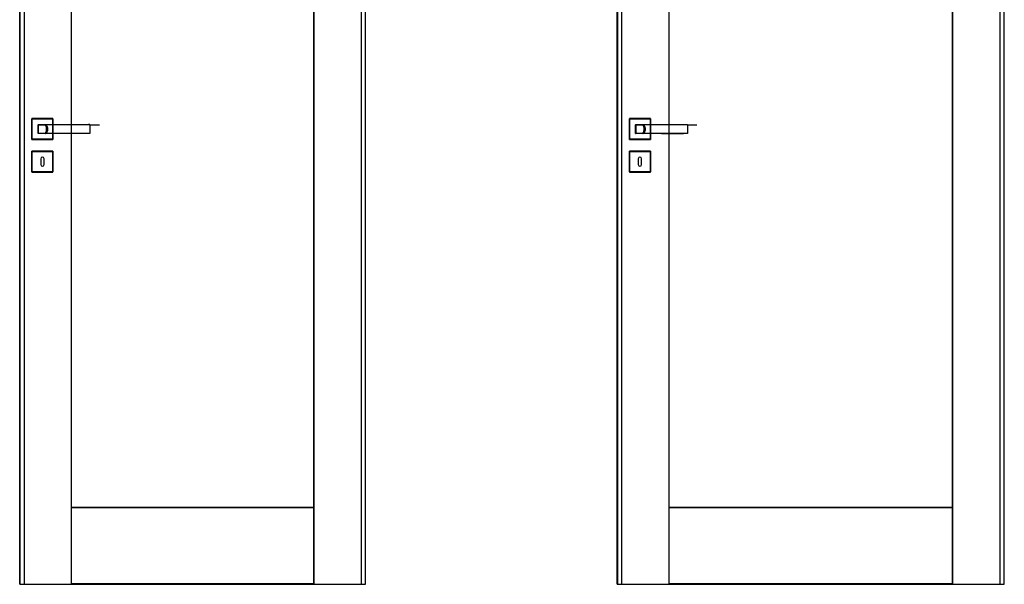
# Model space of a CAD drawing. Header units: millimetres. Extents: x 0 to 17620, y 0 to 4200.
# Tile 7 of 20: x 4102 to 6491, y 1462 to 2831. Entities that reach past the tile are written whole.
import ezdxf
from ezdxf.lldxf.tags import DXFTag

# ---------------------------------------------------------------- set-up
doc = ezdxf.new("R2010")
doc.units = ezdxf.units.MM
doc.layers.add('151', color=250, linetype='Continuous')
doc.layers.add('152', color=250, linetype='Continuous')
tags = doc.linetypes.add('DASHED', pattern=[25.72, 12.86, -12.86]).pattern_tags.tags
tags[6:7] = [DXFTag(74, 4), DXFTag(75, 0), DXFTag(340, '0'), DXFTag(46, 0.0), DXFTag(50, 0.0), DXFTag(44, 0.0), DXFTag(45, 0.0)]
tags[4:5] = [DXFTag(74, 4), DXFTag(75, 0), DXFTag(340, '0'), DXFTag(46, 0.0), DXFTag(50, 0.0), DXFTag(44, 0.0), DXFTag(45, 0.0)]

msp = doc.modelspace()

# ---------------------------------------------------------------- linework, layer by layer
at = {"layer": '151', "linetype": 'Continuous'}
for p, q in [((5552.4, 1461.7), (5552.4, 3488.7)), ((5553.3, 1461.7), (5553.3, 3488.7)), ((5677.1, 3488.7), (5677.1, 2576.7)), ((5677.9, 2576.7), (5677.9, 3488.7)), ((6365.9, 1461.7), (6365.9, 3488.7)), ((6366.8, 1461.7), (6366.8, 3488.7)), ((6490.6, 3488.7), (6490.6, 1461.7)), ((6491.4, 1461.7), (6491.4, 3488.7)), ((5581.9, 2540.7), (5581.9, 2590.7)), ((5581.9, 2540.7), (5581.9, 2590.7)), ((5582.4, 2591.2), (5632.4, 2591.2)), ((5632.9, 2590.7), (5632.9, 2576.7)), ((5632.4, 2540.2), (5582.4, 2540.2)), ((5632.4, 2540.2), (5582.4, 2540.2)), ((5632.9, 2554.7), (5632.9, 2540.7)), ((5677.1, 2554.7), (5677.1, 1461.7)), ((5677.9, 1461.7), (5677.9, 2554.7)), ((5581.9, 2461.7), (5581.9, 2511.7)), ((5582.4, 2512.2), (5632.4, 2512.2)), ((5582.4, 2512.2), (5632.4, 2512.2)), ((5632.9, 2511.7), (5632.9, 2461.7)), ((5632.9, 2511.7), (5632.9, 2461.7)), ((5603.4, 2493.7), (5603.4, 2479.7)), ((5611.4, 2479.7), (5611.4, 2493.7)), ((5632.4, 2461.2), (5582.4, 2461.2)), ((5632.4, 2461.2), (5582.4, 2461.2)), ((5677.9, 1648.7), (6365.9, 1648.7)), ((5677.9, 1647.9), (6365.9, 1647.9)), ((5552.4, 1461.7), (5553.3, 1461.7)), ((5553.3, 1461.7), (5677.1, 1461.7)), ((5677.1, 1461.7), (5677.9, 1461.7)), ((6365.9, 1462.6), (5677.9, 1462.6)), ((5677.9, 1461.7), (6365.9, 1461.7)), ((6365.9, 1461.7), (6366.8, 1461.7)), ((6366.8, 1461.7), (6490.6, 1461.7)), ((6490.6, 1461.7), (6491.4, 1461.7))]:
    msp.add_line(p, q, dxfattribs=at)
at = {"layer": '151', "linetype": 'DASHED'}
for p, q in [((5562.9, 3478.2), (5562.9, 1461.7)), ((6480.9, 3478.2), (6480.9, 1461.7)), ((6491.4, 1464.7), (6491.4, 3485.7)), ((5581.9, 2590.7), (5581.9, 2540.7)), ((5632.4, 2591.2), (5582.4, 2591.2)), ((5582.9, 2590.2), (5631.9, 2590.2)), ((5582.9, 2541.2), (5582.9, 2590.2)), ((5631.9, 2590.2), (5631.9, 2541.2)), ((5632.9, 2540.7), (5632.9, 2590.7)), ((5596.9, 2576.4), (5596.9, 2576.7)), ((5596.9, 2576.7), (5597.3, 2576.7)), ((5632.9, 2576.7), (5632.9, 2554.7)), ((5677.1, 2576.7), (5677.1, 2554.7)), ((5677.9, 2554.7), (5677.9, 2576.7)), ((5582.4, 2540.2), (5632.4, 2540.2)), ((5631.9, 2541.2), (5582.9, 2541.2)), ((5596.9, 2554.7), (5596.9, 2555)), ((5597.3, 2554.7), (5596.9, 2554.7)), ((5581.9, 2511.7), (5581.9, 2461.7)), ((5632.4, 2512.2), (5582.4, 2512.2)), ((5582.9, 2511.2), (5631.9, 2511.2)), ((5582.9, 2462.2), (5582.9, 2511.2)), ((5631.9, 2511.2), (5631.9, 2462.2)), ((5632.9, 2461.7), (5632.9, 2511.7)), ((5582.4, 2461.2), (5632.4, 2461.2)), ((5631.9, 2462.2), (5582.9, 2462.2))]:
    msp.add_line(p, q, dxfattribs=at)
at = {"layer": '151', "linetype": 'Continuous'}
for centre, radius, start, end in [((5582.4, 2590.7), 0.5, 90, 180), ((5632.4, 2590.7), 0.5, 0, 90), ((5597.4, 2576.2), 0.5, 90, 180), ((5722.4, 2576.2), 0.5, 0, 90), ((5582.4, 2540.7), 0.5, 180, 270), ((5597.4, 2555.2), 0.5, 180, 270), ((5632.4, 2540.7), 0.5, 270, 360), ((5722.4, 2555.2), 0.5, 270, 0), ((5582.4, 2511.7), 0.5, 90, 180), ((5632.4, 2511.7), 0.5, 0, 90), ((5607.4, 2493.7), 4, 0, 180), ((5582.4, 2461.7), 0.5, 180, 270), ((5607.4, 2479.7), 4, 180, 360), ((5632.4, 2461.7), 0.5, 270, 0)]:
    msp.add_arc(centre, radius, start, end, dxfattribs=at)
at = {"layer": '151', "linetype": 'DASHED'}
for centre, major_axis, ratio, start_param, end_param in [((5615.2, 2576.2), (0, -0.5), 0.064982, 1.759133, 3.141593), ((5722.4, 2576.2), (0, 0.5), 0.000082, 0, 0.887203), ((5615.2, 2555.2), (0, 0.5), 0.064982, 3.141593, 4.524052), ((5722.4, 2555.2), (0, -0.5), 0.000082, 5.395983, 6.283185)]:
    msp.add_ellipse(centre, major_axis=major_axis, ratio=ratio, start_param=start_param, end_param=end_param, dxfattribs=at)
at = {"layer": '151', "linetype": 'Continuous'}
for points, knots in [([(5596.9, 2555.2), (5596.9, 2555.6), (5596.9, 2556.4), (5596.9, 2557.3), (5596.9, 2557.9), (5596.9, 2558.1), (5596.9, 2558.5), (5596.9, 2558.6), (5596.9, 2558.8), (5596.9, 2559.3), (5596.9, 2560.3), (5596.9, 2561.7), (5596.9, 2563), (5596.9, 2563.9), (5596.9, 2564.8), (5596.9, 2565.3), (5596.9, 2566.2), (5596.9, 2566.6), (5596.9, 2567.6), (5596.9, 2568.5), (5596.9, 2569.8), (5596.9, 2571.1), (5596.9, 2572), (5596.9, 2572.7), (5596.9, 2572.9), (5596.9, 2573.3), (5596.9, 2573.5), (5596.9, 2574.2), (5596.9, 2575), (5596.9, 2575.8), (5596.9, 2576.2)], [0, 0, 0, 0, 0.0625, 0.125, 0.125, 0.15625, 0.15625, 0.171875, 0.171875, 0.1875, 0.25, 0.3125, 0.375, 0.4375, 0.4375, 0.5, 0.5, 0.5625, 0.5625, 0.625, 0.6875, 0.75, 0.8125, 0.8125, 0.84375, 0.84375, 0.875, 0.875, 0.9375, 1, 1, 1, 1]), ([(5597.4, 2576.7), (5602.6, 2576.7), (5607.8, 2576.7), (5615.6, 2576.7), (5618.2, 2576.7), (5623.4, 2576.7), (5626, 2576.7), (5631.3, 2576.7), (5633.9, 2576.7), (5639.1, 2576.7), (5641.7, 2576.7), (5646.9, 2576.7), (5649.5, 2576.7), (5653.4, 2576.7), (5654.7, 2576.7), (5657.3, 2576.7), (5658.6, 2576.7), (5661.2, 2576.7), (5662.5, 2576.7), (5665.1, 2576.7), (5666.4, 2576.7), (5670.3, 2576.7), (5675.5, 2576.7), (5680.7, 2576.7), (5685.9, 2576.7), (5688.5, 2576.7), (5696.4, 2576.7), (5701.6, 2576.7), (5712, 2576.7), (5717.2, 2576.7), (5722.4, 2576.7)], [0, 0, 0, 0, 0.125, 0.125, 0.1875, 0.1875, 0.25, 0.25, 0.3125, 0.3125, 0.375, 0.375, 0.4375, 0.4375, 0.46875, 0.46875, 0.5, 0.5, 0.53125, 0.53125, 0.5625, 0.5625, 0.625, 0.6875, 0.6875, 0.75, 0.75, 0.875, 0.875, 1, 1, 1, 1]), ([(5632.9, 2576.1), (5631.5, 2576.1), (5630.1, 2576.1), (5626, 2576.1), (5623.4, 2576.1), (5618.2, 2576), (5615.6, 2576), (5607.8, 2576), (5602.6, 2576), (5597.4, 2576)], [0, 0, 0, 0, 0.11904, 0.11904, 0.33928, 0.33928, 0.55952, 0.55952, 1, 1, 1, 1]), ([(5597.4, 2576), (5597.4, 2575.6), (5597.4, 2574.8), (5597.4, 2574), (5597.4, 2573.3), (5597.4, 2573.1), (5597.4, 2572.7), (5597.4, 2572.5), (5597.4, 2571.9), (5597.4, 2571), (5597.4, 2569.7), (5597.4, 2568.4), (5597.4, 2567.5), (5597.4, 2566.6), (5597.4, 2566.2), (5597.4, 2565.3), (5597.4, 2564.8), (5597.4, 2563.9), (5597.4, 2563.1), (5597.4, 2561.8), (5597.4, 2560.5), (5597.4, 2559.6), (5597.4, 2559.1), (5597.4, 2559), (5597.4, 2558.7), (5597.4, 2558.6), (5597.4, 2558.3), (5597.4, 2557.9), (5597.4, 2557.5), (5597.4, 2557.1), (5597.4, 2556.9), (5597.4, 2556.3), (5597.4, 2555.9), (5597.4, 2555.5)], [0, 0, 0, 0, 0.0625, 0.125, 0.125, 0.15625, 0.15625, 0.1875, 0.1875, 0.25, 0.3125, 0.375, 0.4375, 0.4375, 0.5, 0.5, 0.5625, 0.5625, 0.625, 0.6875, 0.75, 0.8125, 0.8125, 0.828125, 0.828125, 0.84375, 0.84375, 0.875, 0.90625, 0.90625, 0.9375, 0.9375, 1, 1, 1, 1]), ([(5722.9, 2576.2), (5722.9, 2575.8), (5722.9, 2575), (5722.9, 2574.2), (5722.9, 2573.5), (5722.9, 2573.3), (5722.9, 2572.9), (5722.9, 2572.7), (5722.9, 2572), (5722.9, 2571.6), (5722.9, 2570.7), (5722.9, 2569.8), (5722.9, 2568.5), (5722.9, 2567.6), (5722.9, 2566.6), (5722.9, 2566.2), (5722.9, 2565.3), (5722.9, 2564.8), (5722.9, 2563.9), (5722.9, 2563), (5722.9, 2561.6), (5722.9, 2560.8), (5722.9, 2559.9), (5722.9, 2559.4), (5722.9, 2558.9), (5722.9, 2558.8), (5722.9, 2558.6), (5722.9, 2558.2), (5722.9, 2557.9), (5722.9, 2557.3), (5722.9, 2556.4), (5722.9, 2555.6), (5722.9, 2555.2)], [0, 0, 0, 0, 0.0625, 0.125, 0.125, 0.15625, 0.15625, 0.1875, 0.1875, 0.25, 0.25, 0.3125, 0.375, 0.4375, 0.4375, 0.5, 0.5, 0.5625, 0.5625, 0.625, 0.6875, 0.75, 0.75, 0.8125, 0.8125, 0.828125, 0.828125, 0.84375, 0.875, 0.875, 0.9375, 1, 1, 1, 1]), ([(5722.4, 2554.7), (5717.2, 2554.7), (5712, 2554.7), (5701.6, 2554.7), (5696.4, 2554.7), (5688.5, 2554.7), (5685.9, 2554.7), (5680.7, 2554.7), (5675.5, 2554.7), (5670.3, 2554.7), (5666.4, 2554.7), (5665.1, 2554.7), (5662.5, 2554.7), (5661.2, 2554.7), (5658.6, 2554.7), (5657.3, 2554.7), (5654.7, 2554.7), (5653.4, 2554.7), (5649.5, 2554.7), (5646.9, 2554.7), (5641.7, 2554.7), (5639.1, 2554.7), (5633.9, 2554.7), (5631.3, 2554.7), (5626, 2554.7), (5623.4, 2554.7), (5618.2, 2554.7), (5615.6, 2554.7), (5607.8, 2554.7), (5602.6, 2554.7), (5597.4, 2554.7)], [0, 0, 0, 0, 0.125, 0.125, 0.25, 0.25, 0.3125, 0.3125, 0.375, 0.4375, 0.4375, 0.46875, 0.46875, 0.5, 0.5, 0.53125, 0.53125, 0.5625, 0.5625, 0.625, 0.625, 0.6875, 0.6875, 0.75, 0.75, 0.8125, 0.8125, 0.875, 0.875, 1, 1, 1, 1])]:
    msp.add_open_spline(points, degree=3, knots=knots, dxfattribs=at)
at = {"layer": '151', "linetype": 'DASHED'}
for points, degree in [([(5597.4, 2575.7), (5605.6, 2575.7), (5613.8, 2575.7)], 2), ([(5613.9, 2576.7), (5614.5, 2576), (5615.6, 2574.3), (5616.7, 2571.6), (5617.5, 2568.7), (5617.7, 2565.7), (5617.5, 2562.7), (5616.7, 2559.8), (5615.6, 2557.1), (5614.5, 2555.5), (5613.9, 2554.7)], 3), ([(5723.9, 2575.7), (5734.8, 2575.7), (5745.7, 2575.7)], 2)]:
    msp.add_open_spline(points, degree=degree, dxfattribs=at)
for points, knots in [([(5613.7, 2576.7), (5613.7, 2576.7), (5613.7, 2576.7), (5613.8, 2576.7), (5613.8, 2576.7), (5613.8, 2576.7), (5613.9, 2576.7), (5613.9, 2576.7), (5613.9, 2576.6), (5614, 2576.6), (5614, 2576.6), (5614, 2576.6), (5614.1, 2576.5)], [0, 0, 0, 0, 0.25, 0.25, 0.375, 0.375, 0.5, 0.625, 0.625, 0.75, 0.75, 1, 1, 1, 1]), ([(5614, 2576.7), (5614.1, 2576.6), (5614.3, 2576.5), (5614.5, 2576.4), (5614.6, 2576.3), (5614.9, 2576.1), (5615.4, 2575.7), (5615.8, 2575.4), (5616.2, 2575), (5616.4, 2574.8), (5616.8, 2574.4), (5617, 2574.2), (5617.2, 2573.9), (5617.3, 2573.8), (5617.5, 2573.6), (5617.6, 2573.5), (5617.8, 2573.2), (5618, 2572.9), (5618.2, 2572.5), (5618.4, 2572.2), (5618.6, 2571.8), (5618.9, 2571.3), (5619.1, 2570.8), (5619.3, 2570.4), (5619.3, 2570.3), (5619.4, 2570), (5619.4, 2569.9), (5619.6, 2569.5), (5619.6, 2569.2), (5619.8, 2568.7), (5619.9, 2568.2), (5620, 2567.4), (5620.1, 2566.8), (5620.1, 2566.4), (5620.1, 2566.3), (5620.1, 2566), (5620.1, 2565.9), (5620.1, 2565.6), (5620.1, 2565.4), (5620.1, 2565.2), (5620.1, 2565), (5620.1, 2565), (5620.1, 2564.6), (5620.1, 2564.4), (5620, 2563.8), (5619.9, 2563.3), (5619.8, 2562.7), (5619.6, 2562.2), (5619.6, 2562), (5619.4, 2561.4), (5619.3, 2561.2), (5619.2, 2560.9), (5619.2, 2560.8), (5619.1, 2560.7), (5619, 2560.5), (5618.9, 2560.3), (5618.8, 2559.9), (5618.6, 2559.7), (5618.4, 2559.2), (5618.2, 2559), (5618, 2558.5), (5617.8, 2558.3), (5617.5, 2557.9), (5617.3, 2557.6), (5617.1, 2557.4), (5617, 2557.3), (5617, 2557.2), (5616.9, 2557.2), (5616.8, 2557), (5616.7, 2556.9), (5616.4, 2556.6), (5616.2, 2556.4), (5615.8, 2556.1), (5615.4, 2555.7), (5614.9, 2555.4), (5614.6, 2555.2), (5614.5, 2555.1), (5614.3, 2554.9), (5614.1, 2554.9), (5614, 2554.8)], [0, 0, 0, 0, 0.015625, 0.015625, 0.03125, 0.03125, 0.0625, 0.09375, 0.09375, 0.125, 0.125, 0.15625, 0.15625, 0.171875, 0.171875, 0.1875, 0.1875, 0.21875, 0.21875, 0.25, 0.25, 0.28125, 0.3125, 0.3125, 0.328125, 0.328125, 0.34375, 0.34375, 0.375, 0.375, 0.40625, 0.4375, 0.46875, 0.46875, 0.484375, 0.484375, 0.5, 0.5, 0.515625, 0.523437, 0.523437, 0.53125, 0.53125, 0.5625, 0.5625, 0.59375, 0.625, 0.625, 0.65625, 0.65625, 0.6875, 0.6875, 0.695312, 0.695312, 0.703125, 0.71875, 0.71875, 0.75, 0.75, 0.78125, 0.78125, 0.8125, 0.8125, 0.84375, 0.84375, 0.851562, 0.851562, 0.859375, 0.859375, 0.875, 0.875, 0.90625, 0.90625, 0.9375, 0.96875, 0.96875, 0.984375, 0.984375, 1, 1, 1, 1]), ([(5614, 2576.7), (5614, 2576.7), (5614, 2576.7), (5614, 2576.7), (5614, 2576.7), (5614, 2576.7), (5614, 2576.7), (5614, 2576.7), (5614, 2576.7), (5614.1, 2576.6), (5614.1, 2576.6), (5614.1, 2576.6), (5614.1, 2576.6), (5614.1, 2576.6), (5614.1, 2576.6), (5614.1, 2576.6), (5614.2, 2576.6), (5614.2, 2576.6), (5614.2, 2576.6), (5614.3, 2576.6), (5614.3, 2576.6), (5614.4, 2576.6), (5614.4, 2576.6), (5614.4, 2576.5), (5614.5, 2576.5), (5614.5, 2576.5), (5614.6, 2576.5), (5614.6, 2576.5), (5614.7, 2576.5), (5614.8, 2576.4), (5614.9, 2576.4), (5615, 2576.4), (5615.1, 2576.4), (5615.3, 2576.3)], [0, 0, 0, 0, 0.015625, 0.015625, 0.03125, 0.03125, 0.046875, 0.046875, 0.0625, 0.0625, 0.078125, 0.078125, 0.09375, 0.09375, 0.125, 0.125, 0.1875, 0.1875, 0.25, 0.25, 0.3125, 0.3125, 0.375, 0.375, 0.4375, 0.4375, 0.5, 0.5, 0.625, 0.625, 0.75, 0.75, 1, 1, 1, 1]), ([(5614.1, 2554.9), (5614.6, 2555.6), (5615.6, 2557.2), (5616.8, 2559.8), (5617.5, 2562.7), (5617.8, 2565.7), (5617.5, 2568.7), (5616.8, 2571.6), (5615.6, 2574.3), (5614.6, 2575.8), (5614.1, 2576.5)], [0, 0, 0, 0, 0.11683, 0.244553, 0.372277, 0.5, 0.627723, 0.755447, 0.88317, 1, 1, 1, 1]), ([(5615.3, 2576.3), (5617.5, 2576.3), (5619.7, 2576.3), (5624.2, 2576.4), (5626.4, 2576.4), (5630.9, 2576.4), (5633.1, 2576.4), (5637.5, 2576.5), (5639.8, 2576.5), (5644.2, 2576.5), (5646.5, 2576.5), (5649.2, 2576.5), (5649.8, 2576.5), (5650.9, 2576.5), (5651.5, 2576.5), (5653.1, 2576.5), (5654.3, 2576.5), (5655.6, 2576.5), (5655.9, 2576.5), (5656.5, 2576.5), (5657.3, 2576.5), (5658.4, 2576.5), (5659.3, 2576.5), (5659.8, 2576.5), (5660.1, 2576.5), (5660.9, 2576.5), (5661.5, 2576.5), (5662.6, 2576.5), (5663.2, 2576.5), (5664, 2576.5), (5664.3, 2576.5), (5664.9, 2576.5), (5665.7, 2576.5), (5666.5, 2576.5), (5667.7, 2576.5), (5668.2, 2576.5), (5673.2, 2576.5), (5677.7, 2576.5), (5684.4, 2576.5), (5686.6, 2576.5), (5691.1, 2576.5), (5702.3, 2576.5), (5713.5, 2576.5), (5722.4, 2576.5)], [0, 0, 0, 0, 0.0625, 0.0625, 0.125, 0.125, 0.1875, 0.1875, 0.25, 0.25, 0.3125, 0.3125, 0.328125, 0.328125, 0.34375, 0.34375, 0.375, 0.375, 0.382812, 0.382812, 0.390625, 0.40625, 0.414062, 0.414062, 0.421875, 0.421875, 0.4375, 0.4375, 0.453125, 0.453125, 0.460937, 0.460937, 0.46875, 0.484375, 0.484375, 0.5, 0.5, 0.625, 0.625, 0.6875, 0.6875, 0.75, 1, 1, 1, 1]), ([(5615.3, 2555.1), (5615.5, 2555.3), (5615.9, 2555.6), (5616.3, 2555.9), (5616.6, 2556.3), (5616.8, 2556.5), (5617.1, 2556.8), (5617.2, 2556.8), (5617.4, 2557), (5617.4, 2557.1), (5617.7, 2557.4), (5618, 2557.8), (5618.3, 2558.2), (5618.7, 2558.9), (5619, 2559.3), (5619.3, 2560), (5619.4, 2560.2), (5619.6, 2560.6), (5619.6, 2560.7), (5619.7, 2561), (5619.8, 2561.1), (5620, 2561.7), (5620.1, 2562.2), (5620.3, 2562.9), (5620.4, 2563.4), (5620.5, 2563.9), (5620.5, 2564.3), (5620.6, 2564.4), (5620.6, 2564.7), (5620.6, 2564.8), (5620.6, 2565.2), (5620.6, 2565.5), (5620.6, 2565.8), (5620.6, 2565.9), (5620.6, 2566), (5620.6, 2566.1), (5620.6, 2566.2), (5620.6, 2566.4), (5620.6, 2566.8), (5620.5, 2567.3), (5620.4, 2568), (5620.3, 2568.5), (5620.1, 2569.3), (5620, 2569.8), (5619.8, 2570.3), (5619.8, 2570.4), (5619.7, 2570.5), (5619.7, 2570.7), (5619.6, 2570.9), (5619.4, 2571.2), (5619.3, 2571.4), (5619, 2572.1), (5618.7, 2572.6), (5618.3, 2573.2), (5618.2, 2573.4), (5617.9, 2573.7), (5617.8, 2573.9), (5617.7, 2574), (5617.6, 2574.1), (5617.6, 2574.2), (5617.2, 2574.6), (5616.8, 2575), (5616.3, 2575.5), (5615.9, 2575.8), (5615.5, 2576.2), (5615.3, 2576.3)], [0, 0, 0, 0, 0.03125, 0.0625, 0.0625, 0.09375, 0.09375, 0.109375, 0.109375, 0.125, 0.125, 0.15625, 0.1875, 0.1875, 0.25, 0.25, 0.28125, 0.28125, 0.296875, 0.296875, 0.3125, 0.3125, 0.375, 0.375, 0.40625, 0.4375, 0.4375, 0.453125, 0.453125, 0.46875, 0.46875, 0.5, 0.5, 0.507812, 0.507812, 0.515625, 0.515625, 0.53125, 0.53125, 0.5625, 0.59375, 0.625, 0.625, 0.6875, 0.6875, 0.695312, 0.695312, 0.703125, 0.71875, 0.71875, 0.75, 0.75, 0.8125, 0.8125, 0.84375, 0.84375, 0.859375, 0.867187, 0.867187, 0.875, 0.875, 0.9375, 0.9375, 0.96875, 1, 1, 1, 1]), ([(5614.1, 2554.9), (5614, 2554.9), (5614, 2554.9), (5614, 2554.8), (5613.9, 2554.8), (5613.9, 2554.8), (5613.9, 2554.8), (5613.8, 2554.8), (5613.8, 2554.7), (5613.8, 2554.7), (5613.7, 2554.7), (5613.7, 2554.7), (5613.7, 2554.7)], [0, 0, 0, 0, 0.25, 0.25, 0.375, 0.375, 0.5, 0.625, 0.625, 0.75, 0.75, 1, 1, 1, 1]), ([(5614, 2554.8), (5614, 2554.8), (5614, 2554.8), (5614, 2554.8), (5614, 2554.8), (5614, 2554.8), (5614, 2554.8), (5614.1, 2554.8), (5614.1, 2554.8), (5614.1, 2554.8), (5614.1, 2554.8), (5614.1, 2554.8), (5614.1, 2554.8), (5614.1, 2554.8), (5614.2, 2554.8), (5614.2, 2554.8), (5614.2, 2554.8), (5614.3, 2554.9), (5614.3, 2554.9), (5614.4, 2554.9), (5614.4, 2554.9), (5614.5, 2554.9), (5614.5, 2554.9), (5614.6, 2555), (5614.7, 2555), (5614.8, 2555), (5614.9, 2555), (5615, 2555.1), (5615.1, 2555.1), (5615.3, 2555.1)], [0, 0, 0, 0, 0.03125, 0.03125, 0.046875, 0.046875, 0.0625, 0.0625, 0.078125, 0.078125, 0.09375, 0.09375, 0.125, 0.125, 0.1875, 0.1875, 0.25, 0.25, 0.3125, 0.3125, 0.375, 0.375, 0.5, 0.5, 0.625, 0.625, 0.75, 0.75, 1, 1, 1, 1]), ([(5722.4, 2554.9), (5713.5, 2554.9), (5704.5, 2554.9), (5693.4, 2554.9), (5691.1, 2554.9), (5686.6, 2554.9), (5684.4, 2554.9), (5677.7, 2554.9), (5673.2, 2554.9), (5668.2, 2554.9), (5667.6, 2554.9), (5666.5, 2554.9), (5665.7, 2554.9), (5664.9, 2554.9), (5664.3, 2554.9), (5664, 2554.9), (5663.2, 2554.9), (5662.1, 2554.9), (5660.9, 2554.9), (5660.1, 2554.9), (5659.8, 2554.9), (5659.3, 2554.9), (5658.4, 2554.9), (5657.6, 2554.9), (5656.8, 2554.9), (5656.5, 2554.9), (5655.9, 2554.9), (5655.6, 2554.9), (5654.2, 2554.9), (5653.1, 2554.9), (5651.5, 2554.9), (5650.9, 2554.9), (5649.8, 2554.9), (5647, 2554.9), (5644.2, 2555), (5639.8, 2555), (5637.5, 2555), (5633.1, 2555), (5630.9, 2555), (5626.4, 2555.1), (5624.2, 2555.1), (5619.7, 2555.1), (5617.5, 2555.1), (5615.3, 2555.1)], [0, 0, 0, 0, 0.25, 0.25, 0.3125, 0.3125, 0.375, 0.375, 0.5, 0.5, 0.515625, 0.515625, 0.53125, 0.539063, 0.539063, 0.546875, 0.546875, 0.5625, 0.578125, 0.578125, 0.585938, 0.585938, 0.59375, 0.609375, 0.609375, 0.617188, 0.617188, 0.625, 0.625, 0.65625, 0.65625, 0.671875, 0.671875, 0.6875, 0.75, 0.75, 0.8125, 0.8125, 0.875, 0.875, 0.9375, 0.9375, 1, 1, 1, 1]), ([(5659.9, 2554.9), (5660.1, 2554.9), (5660.2, 2554.9), (5660.9, 2554.9), (5662.1, 2554.9), (5663.2, 2554.9), (5664, 2554.9), (5664.3, 2554.9), (5664.9, 2554.9), (5665.7, 2554.9), (5666.5, 2554.9), (5667.6, 2554.9), (5668.2, 2554.9), (5673.2, 2554.9), (5677.7, 2554.9), (5684.4, 2554.9), (5686.6, 2554.9), (5691.1, 2554.9), (5699.1, 2554.9), (5707, 2554.9), (5712.7, 2554.9)], [0, 0, 0, 0, 0.009455, 0.009455, 0.041182, 0.072908, 0.072908, 0.088772, 0.088772, 0.104635, 0.136362, 0.136362, 0.168089, 0.168089, 0.421904, 0.421904, 0.548812, 0.548812, 0.675719, 1, 1, 1, 1])]:
    msp.add_open_spline(points, degree=3, knots=knots, dxfattribs=at)
at = {"layer": '152', "linetype": 'Continuous'}
for p, q in [((4102.4, 1461.7), (4102.4, 3488.7)), ((4103.3, 1461.7), (4103.3, 3488.7)), ((4227.1, 3488.7), (4227.1, 2576.7)), ((4227.9, 2576.7), (4227.9, 3488.7)), ((4815.9, 1461.7), (4815.9, 3488.7)), ((4816.8, 1461.7), (4816.8, 3488.7)), ((4940.6, 3488.7), (4940.6, 1461.7)), ((4941.4, 1461.7), (4941.4, 3488.7)), ((4131.9, 2540.7), (4131.9, 2590.7)), ((4131.9, 2540.7), (4131.9, 2590.7)), ((4132.4, 2591.2), (4182.4, 2591.2)), ((4182.9, 2590.7), (4182.9, 2576.7)), ((4182.4, 2540.2), (4132.4, 2540.2)), ((4182.4, 2540.2), (4132.4, 2540.2)), ((4182.9, 2554.7), (4182.9, 2540.7)), ((4227.1, 2554.7), (4227.1, 1461.7)), ((4227.9, 1461.7), (4227.9, 2554.7)), ((4131.9, 2461.7), (4131.9, 2511.7)), ((4132.4, 2512.2), (4182.4, 2512.2)), ((4132.4, 2512.2), (4182.4, 2512.2)), ((4182.9, 2511.7), (4182.9, 2461.7)), ((4182.9, 2511.7), (4182.9, 2461.7)), ((4153.4, 2493.7), (4153.4, 2479.7)), ((4161.4, 2479.7), (4161.4, 2493.7)), ((4182.4, 2461.2), (4132.4, 2461.2)), ((4182.4, 2461.2), (4132.4, 2461.2)), ((4227.9, 1648.7), (4815.9, 1648.7)), ((4227.9, 1647.9), (4815.9, 1647.9)), ((4102.4, 1461.7), (4103.3, 1461.7)), ((4103.3, 1461.7), (4227.1, 1461.7)), ((4227.1, 1461.7), (4227.9, 1461.7)), ((4815.9, 1462.6), (4227.9, 1462.6)), ((4227.9, 1461.7), (4815.9, 1461.7)), ((4815.9, 1461.7), (4816.8, 1461.7)), ((4816.8, 1461.7), (4940.6, 1461.7)), ((4940.6, 1461.7), (4941.4, 1461.7))]:
    msp.add_line(p, q, dxfattribs=at)
at = {"layer": '152', "linetype": 'DASHED'}
for p, q in [((4112.9, 3478.2), (4112.9, 1461.7)), ((4930.9, 3478.2), (4930.9, 1461.7)), ((4941.4, 1464.7), (4941.4, 3485.7)), ((4131.9, 2590.7), (4131.9, 2540.7)), ((4182.4, 2591.2), (4132.4, 2591.2)), ((4132.9, 2590.2), (4181.9, 2590.2)), ((4132.9, 2541.2), (4132.9, 2590.2)), ((4181.9, 2590.2), (4181.9, 2541.2)), ((4182.9, 2540.7), (4182.9, 2590.7)), ((4146.9, 2576.4), (4146.9, 2576.7)), ((4146.9, 2576.7), (4147.3, 2576.7)), ((4182.9, 2576.7), (4182.9, 2554.7)), ((4227.1, 2576.7), (4227.1, 2554.7)), ((4227.9, 2554.7), (4227.9, 2576.7)), ((4132.4, 2540.2), (4182.4, 2540.2)), ((4181.9, 2541.2), (4132.9, 2541.2)), ((4146.9, 2554.7), (4146.9, 2555)), ((4147.3, 2554.7), (4146.9, 2554.7)), ((4131.9, 2511.7), (4131.9, 2461.7)), ((4182.4, 2512.2), (4132.4, 2512.2)), ((4132.9, 2462.2), (4132.9, 2511.2)), ((4132.9, 2511.2), (4181.9, 2511.2)), ((4181.9, 2511.2), (4181.9, 2462.2)), ((4182.9, 2461.7), (4182.9, 2511.7)), ((4132.4, 2461.2), (4182.4, 2461.2)), ((4181.9, 2462.2), (4132.9, 2462.2))]:
    msp.add_line(p, q, dxfattribs=at)
at = {"layer": '152', "linetype": 'Continuous'}
for centre, radius, start, end in [((4132.4, 2590.7), 0.5, 90, 180), ((4182.4, 2590.7), 0.5, 0, 90), ((4147.4, 2576.2), 0.5, 90, 180), ((4272.4, 2576.2), 0.5, 0, 90), ((4132.4, 2540.7), 0.5, 180, 270), ((4147.4, 2555.2), 0.5, 180, 270), ((4182.4, 2540.7), 0.5, 270, 360), ((4272.4, 2555.2), 0.5, 270, 0), ((4132.4, 2511.7), 0.5, 90, 180), ((4182.4, 2511.7), 0.5, 0, 90), ((4157.4, 2493.7), 4, 0, 180), ((4132.4, 2461.7), 0.5, 180, 270), ((4157.4, 2479.7), 4, 180, 360), ((4182.4, 2461.7), 0.5, 270, 0)]:
    msp.add_arc(centre, radius, start, end, dxfattribs=at)
at = {"layer": '152', "linetype": 'DASHED'}
for centre, major_axis, ratio, start_param, end_param in [((4165.2, 2576.2), (0, -0.5), 0.064982, 1.759133, 3.141593), ((4272.4, 2576.2), (0, 0.5), 0.000082, 0, 0.887203), ((4165.2, 2555.2), (0, 0.5), 0.064982, 3.141593, 4.524052), ((4272.4, 2555.2), (0, -0.5), 0.000082, 5.395983, 6.283185)]:
    msp.add_ellipse(centre, major_axis=major_axis, ratio=ratio, start_param=start_param, end_param=end_param, dxfattribs=at)
at = {"layer": '152', "linetype": 'Continuous'}
for points, knots in [([(4146.9, 2555.2), (4146.9, 2555.6), (4146.9, 2556.4), (4146.9, 2557.3), (4146.9, 2557.9), (4146.9, 2558.1), (4146.9, 2558.5), (4146.9, 2558.6), (4146.9, 2558.8), (4146.9, 2559.3), (4146.9, 2560.3), (4146.9, 2561.7), (4146.9, 2563), (4146.9, 2563.9), (4146.9, 2564.8), (4146.9, 2565.3), (4146.9, 2566.2), (4146.9, 2566.6), (4146.9, 2567.6), (4146.9, 2568.5), (4146.9, 2569.8), (4146.9, 2571.1), (4146.9, 2572), (4146.9, 2572.7), (4146.9, 2572.9), (4146.9, 2573.3), (4146.9, 2573.5), (4146.9, 2574.2), (4146.9, 2575), (4146.9, 2575.8), (4146.9, 2576.2)], [0, 0, 0, 0, 0.0625, 0.125, 0.125, 0.15625, 0.15625, 0.171875, 0.171875, 0.1875, 0.25, 0.3125, 0.375, 0.4375, 0.4375, 0.5, 0.5, 0.5625, 0.5625, 0.625, 0.6875, 0.75, 0.8125, 0.8125, 0.84375, 0.84375, 0.875, 0.875, 0.9375, 1, 1, 1, 1]), ([(4147.4, 2576.7), (4152.6, 2576.7), (4157.8, 2576.7), (4165.6, 2576.7), (4168.2, 2576.7), (4173.4, 2576.7), (4176, 2576.7), (4181.3, 2576.7), (4183.9, 2576.7), (4189.1, 2576.7), (4191.7, 2576.7), (4196.9, 2576.7), (4199.5, 2576.7), (4203.4, 2576.7), (4204.7, 2576.7), (4207.3, 2576.7), (4208.6, 2576.7), (4211.2, 2576.7), (4212.5, 2576.7), (4215.1, 2576.7), (4216.4, 2576.7), (4220.3, 2576.7), (4225.5, 2576.7), (4230.7, 2576.7), (4235.9, 2576.7), (4238.5, 2576.7), (4246.4, 2576.7), (4251.6, 2576.7), (4262, 2576.7), (4267.2, 2576.7), (4272.4, 2576.7)], [0, 0, 0, 0, 0.125, 0.125, 0.1875, 0.1875, 0.25, 0.25, 0.3125, 0.3125, 0.375, 0.375, 0.4375, 0.4375, 0.46875, 0.46875, 0.5, 0.5, 0.53125, 0.53125, 0.5625, 0.5625, 0.625, 0.6875, 0.6875, 0.75, 0.75, 0.875, 0.875, 1, 1, 1, 1]), ([(4182.9, 2576.1), (4181.5, 2576.1), (4180.1, 2576.1), (4176, 2576.1), (4173.4, 2576.1), (4168.2, 2576), (4165.6, 2576), (4157.8, 2576), (4152.6, 2576), (4147.4, 2576)], [0, 0, 0, 0, 0.11904, 0.11904, 0.33928, 0.33928, 0.55952, 0.55952, 1, 1, 1, 1]), ([(4147.4, 2576), (4147.4, 2575.6), (4147.4, 2574.8), (4147.4, 2574), (4147.4, 2573.3), (4147.4, 2573.1), (4147.4, 2572.7), (4147.4, 2572.5), (4147.4, 2571.9), (4147.4, 2571), (4147.4, 2569.7), (4147.4, 2568.4), (4147.4, 2567.5), (4147.4, 2566.6), (4147.4, 2566.2), (4147.4, 2565.3), (4147.4, 2564.8), (4147.4, 2563.9), (4147.4, 2563.1), (4147.4, 2561.8), (4147.4, 2560.5), (4147.4, 2559.6), (4147.4, 2559.1), (4147.4, 2559), (4147.4, 2558.7), (4147.4, 2558.6), (4147.4, 2558.3), (4147.4, 2557.9), (4147.4, 2557.5), (4147.4, 2557.1), (4147.4, 2556.9), (4147.4, 2556.3), (4147.4, 2555.9), (4147.4, 2555.5)], [0, 0, 0, 0, 0.0625, 0.125, 0.125, 0.15625, 0.15625, 0.1875, 0.1875, 0.25, 0.3125, 0.375, 0.4375, 0.4375, 0.5, 0.5, 0.5625, 0.5625, 0.625, 0.6875, 0.75, 0.8125, 0.8125, 0.828125, 0.828125, 0.84375, 0.84375, 0.875, 0.90625, 0.90625, 0.9375, 0.9375, 1, 1, 1, 1]), ([(4272.9, 2576.2), (4272.9, 2575.8), (4272.9, 2575), (4272.9, 2574.2), (4272.9, 2573.5), (4272.9, 2573.3), (4272.9, 2572.9), (4272.9, 2572.7), (4272.9, 2572), (4272.9, 2571.6), (4272.9, 2570.7), (4272.9, 2569.8), (4272.9, 2568.5), (4272.9, 2567.6), (4272.9, 2566.6), (4272.9, 2566.2), (4272.9, 2565.3), (4272.9, 2564.8), (4272.9, 2563.9), (4272.9, 2563), (4272.9, 2561.6), (4272.9, 2560.8), (4272.9, 2559.9), (4272.9, 2559.4), (4272.9, 2558.9), (4272.9, 2558.8), (4272.9, 2558.6), (4272.9, 2558.2), (4272.9, 2557.9), (4272.9, 2557.3), (4272.9, 2556.4), (4272.9, 2555.6), (4272.9, 2555.2)], [0, 0, 0, 0, 0.0625, 0.125, 0.125, 0.15625, 0.15625, 0.1875, 0.1875, 0.25, 0.25, 0.3125, 0.375, 0.4375, 0.4375, 0.5, 0.5, 0.5625, 0.5625, 0.625, 0.6875, 0.75, 0.75, 0.8125, 0.8125, 0.828125, 0.828125, 0.84375, 0.875, 0.875, 0.9375, 1, 1, 1, 1]), ([(4272.4, 2554.7), (4267.2, 2554.7), (4262, 2554.7), (4251.6, 2554.7), (4246.4, 2554.7), (4238.5, 2554.7), (4235.9, 2554.7), (4230.7, 2554.7), (4225.5, 2554.7), (4220.3, 2554.7), (4216.4, 2554.7), (4215.1, 2554.7), (4212.5, 2554.7), (4211.2, 2554.7), (4208.6, 2554.7), (4207.3, 2554.7), (4204.7, 2554.7), (4203.4, 2554.7), (4199.5, 2554.7), (4196.9, 2554.7), (4191.7, 2554.7), (4189.1, 2554.7), (4183.9, 2554.7), (4181.3, 2554.7), (4176, 2554.7), (4173.4, 2554.7), (4168.2, 2554.7), (4165.6, 2554.7), (4157.8, 2554.7), (4152.6, 2554.7), (4147.4, 2554.7)], [0, 0, 0, 0, 0.125, 0.125, 0.25, 0.25, 0.3125, 0.3125, 0.375, 0.4375, 0.4375, 0.46875, 0.46875, 0.5, 0.5, 0.53125, 0.53125, 0.5625, 0.5625, 0.625, 0.625, 0.6875, 0.6875, 0.75, 0.75, 0.8125, 0.8125, 0.875, 0.875, 1, 1, 1, 1])]:
    msp.add_open_spline(points, degree=3, knots=knots, dxfattribs=at)
at = {"layer": '152', "linetype": 'DASHED'}
for points, degree in [([(4147.4, 2575.7), (4155.6, 2575.7), (4163.8, 2575.7)], 2), ([(4163.9, 2576.7), (4164.5, 2576), (4165.6, 2574.3), (4166.7, 2571.6), (4167.5, 2568.7), (4167.7, 2565.7), (4167.5, 2562.7), (4166.7, 2559.8), (4165.6, 2557.1), (4164.5, 2555.5), (4163.9, 2554.7)], 3), ([(4272.4, 2576.5), (4271.4, 2576.5), (4270.4, 2576.5), (4269.5, 2576.5)], 3), ([(4273.9, 2575.7), (4284.8, 2575.7), (4295.7, 2575.7)], 2)]:
    msp.add_open_spline(points, degree=degree, dxfattribs=at)
for points, knots in [([(4163.7, 2576.7), (4163.7, 2576.7), (4163.7, 2576.7), (4163.8, 2576.7), (4163.8, 2576.7), (4163.8, 2576.7), (4163.9, 2576.7), (4163.9, 2576.7), (4163.9, 2576.6), (4164, 2576.6), (4164, 2576.6), (4164, 2576.6), (4164.1, 2576.5)], [0, 0, 0, 0, 0.25, 0.25, 0.375, 0.375, 0.5, 0.625, 0.625, 0.75, 0.75, 1, 1, 1, 1]), ([(4164, 2576.7), (4164.1, 2576.6), (4164.3, 2576.5), (4164.5, 2576.4), (4164.6, 2576.3), (4164.9, 2576.1), (4165.4, 2575.7), (4165.8, 2575.4), (4166.2, 2575), (4166.4, 2574.8), (4166.8, 2574.4), (4167, 2574.2), (4167.2, 2573.9), (4167.3, 2573.8), (4167.5, 2573.6), (4167.6, 2573.5), (4167.8, 2573.2), (4168, 2572.9), (4168.2, 2572.5), (4168.4, 2572.2), (4168.6, 2571.8), (4168.9, 2571.3), (4169.1, 2570.8), (4169.3, 2570.4), (4169.3, 2570.3), (4169.4, 2570), (4169.4, 2569.9), (4169.6, 2569.5), (4169.6, 2569.2), (4169.8, 2568.7), (4169.9, 2568.2), (4170, 2567.4), (4170.1, 2566.8), (4170.1, 2566.4), (4170.1, 2566.3), (4170.1, 2566), (4170.1, 2565.9), (4170.1, 2565.6), (4170.1, 2565.4), (4170.1, 2565.2), (4170.1, 2565), (4170.1, 2565), (4170.1, 2564.6), (4170.1, 2564.4), (4170, 2563.8), (4169.9, 2563.3), (4169.8, 2562.7), (4169.6, 2562.2), (4169.6, 2562), (4169.4, 2561.4), (4169.3, 2561.2), (4169.2, 2560.9), (4169.2, 2560.8), (4169.1, 2560.7), (4169, 2560.5), (4168.9, 2560.3), (4168.8, 2559.9), (4168.6, 2559.7), (4168.4, 2559.2), (4168.2, 2559), (4168, 2558.5), (4167.8, 2558.3), (4167.5, 2557.9), (4167.3, 2557.6), (4167.1, 2557.4), (4167, 2557.3), (4167, 2557.2), (4166.9, 2557.2), (4166.8, 2557), (4166.7, 2556.9), (4166.4, 2556.6), (4166.2, 2556.4), (4165.8, 2556.1), (4165.4, 2555.7), (4164.9, 2555.4), (4164.6, 2555.2), (4164.5, 2555.1), (4164.3, 2554.9), (4164.1, 2554.9), (4164, 2554.8)], [0, 0, 0, 0, 0.015625, 0.015625, 0.03125, 0.03125, 0.0625, 0.09375, 0.09375, 0.125, 0.125, 0.15625, 0.15625, 0.171875, 0.171875, 0.1875, 0.1875, 0.21875, 0.21875, 0.25, 0.25, 0.28125, 0.3125, 0.3125, 0.328125, 0.328125, 0.34375, 0.34375, 0.375, 0.375, 0.40625, 0.4375, 0.46875, 0.46875, 0.484375, 0.484375, 0.5, 0.5, 0.515625, 0.523437, 0.523437, 0.53125, 0.53125, 0.5625, 0.5625, 0.59375, 0.625, 0.625, 0.65625, 0.65625, 0.6875, 0.6875, 0.695312, 0.695312, 0.703125, 0.71875, 0.71875, 0.75, 0.75, 0.78125, 0.78125, 0.8125, 0.8125, 0.84375, 0.84375, 0.851562, 0.851562, 0.859375, 0.859375, 0.875, 0.875, 0.90625, 0.90625, 0.9375, 0.96875, 0.96875, 0.984375, 0.984375, 1, 1, 1, 1]), ([(4164, 2576.7), (4164, 2576.7), (4164, 2576.7), (4164, 2576.7), (4164, 2576.7), (4164, 2576.7), (4164, 2576.7), (4164, 2576.7), (4164, 2576.7), (4164.1, 2576.6), (4164.1, 2576.6), (4164.1, 2576.6), (4164.1, 2576.6), (4164.1, 2576.6), (4164.1, 2576.6), (4164.1, 2576.6), (4164.2, 2576.6), (4164.2, 2576.6), (4164.2, 2576.6), (4164.3, 2576.6), (4164.3, 2576.6), (4164.4, 2576.6), (4164.4, 2576.6), (4164.4, 2576.5), (4164.5, 2576.5), (4164.5, 2576.5), (4164.6, 2576.5), (4164.6, 2576.5), (4164.7, 2576.5), (4164.8, 2576.4), (4164.9, 2576.4), (4165, 2576.4), (4165.1, 2576.4), (4165.3, 2576.3)], [0, 0, 0, 0, 0.015625, 0.015625, 0.03125, 0.03125, 0.046875, 0.046875, 0.0625, 0.0625, 0.078125, 0.078125, 0.09375, 0.09375, 0.125, 0.125, 0.1875, 0.1875, 0.25, 0.25, 0.3125, 0.3125, 0.375, 0.375, 0.4375, 0.4375, 0.5, 0.5, 0.625, 0.625, 0.75, 0.75, 1, 1, 1, 1]), ([(4164.1, 2554.9), (4164.6, 2555.6), (4165.6, 2557.2), (4166.8, 2559.8), (4167.5, 2562.7), (4167.8, 2565.7), (4167.5, 2568.7), (4166.8, 2571.6), (4165.6, 2574.3), (4164.6, 2575.8), (4164.1, 2576.5)], [0, 0, 0, 0, 0.11683, 0.244553, 0.372277, 0.5, 0.627723, 0.755447, 0.88317, 1, 1, 1, 1]), ([(4165.3, 2576.3), (4167.5, 2576.3), (4169.7, 2576.3), (4174.2, 2576.4), (4176.4, 2576.4), (4180.9, 2576.4), (4183.1, 2576.4), (4187.5, 2576.5), (4189.8, 2576.5), (4194.2, 2576.5), (4196.5, 2576.5), (4199.2, 2576.5), (4199.8, 2576.5), (4200.9, 2576.5), (4201.5, 2576.5), (4203.1, 2576.5), (4204.3, 2576.5), (4205.6, 2576.5), (4205.9, 2576.5), (4206.5, 2576.5), (4207.3, 2576.5), (4208.4, 2576.5), (4209.3, 2576.5), (4209.8, 2576.5), (4210.1, 2576.5), (4210.9, 2576.5), (4211.5, 2576.5), (4212.6, 2576.5), (4213.2, 2576.5), (4214, 2576.5), (4214.3, 2576.5), (4214.9, 2576.5), (4215.7, 2576.5), (4216.5, 2576.5), (4217.7, 2576.5), (4218.2, 2576.5), (4223.2, 2576.5), (4227.7, 2576.5), (4234.4, 2576.5), (4236.6, 2576.5), (4241.1, 2576.5), (4252.3, 2576.5), (4263.5, 2576.5), (4272.4, 2576.5)], [0, 0, 0, 0, 0.0625, 0.0625, 0.125, 0.125, 0.1875, 0.1875, 0.25, 0.25, 0.3125, 0.3125, 0.328125, 0.328125, 0.34375, 0.34375, 0.375, 0.375, 0.382812, 0.382812, 0.390625, 0.40625, 0.414062, 0.414062, 0.421875, 0.421875, 0.4375, 0.4375, 0.453125, 0.453125, 0.460937, 0.460937, 0.46875, 0.484375, 0.484375, 0.5, 0.5, 0.625, 0.625, 0.6875, 0.6875, 0.75, 1, 1, 1, 1]), ([(4165.3, 2555.1), (4165.5, 2555.3), (4165.9, 2555.6), (4166.3, 2555.9), (4166.6, 2556.3), (4166.8, 2556.5), (4167.1, 2556.8), (4167.2, 2556.8), (4167.4, 2557), (4167.4, 2557.1), (4167.7, 2557.4), (4168, 2557.8), (4168.3, 2558.2), (4168.7, 2558.9), (4169, 2559.3), (4169.3, 2560), (4169.4, 2560.2), (4169.6, 2560.6), (4169.6, 2560.7), (4169.7, 2561), (4169.8, 2561.1), (4170, 2561.7), (4170.1, 2562.2), (4170.3, 2562.9), (4170.4, 2563.4), (4170.5, 2563.9), (4170.5, 2564.3), (4170.6, 2564.4), (4170.6, 2564.7), (4170.6, 2564.8), (4170.6, 2565.2), (4170.6, 2565.5), (4170.6, 2565.8), (4170.6, 2565.9), (4170.6, 2566), (4170.6, 2566.1), (4170.6, 2566.2), (4170.6, 2566.4), (4170.6, 2566.8), (4170.5, 2567.3), (4170.4, 2568), (4170.3, 2568.5), (4170.1, 2569.3), (4170, 2569.8), (4169.8, 2570.3), (4169.8, 2570.4), (4169.7, 2570.5), (4169.7, 2570.7), (4169.6, 2570.9), (4169.4, 2571.2), (4169.3, 2571.4), (4169, 2572.1), (4168.7, 2572.6), (4168.3, 2573.2), (4168.2, 2573.4), (4167.9, 2573.7), (4167.8, 2573.9), (4167.7, 2574), (4167.6, 2574.1), (4167.6, 2574.2), (4167.2, 2574.6), (4166.8, 2575), (4166.3, 2575.5), (4165.9, 2575.8), (4165.5, 2576.2), (4165.3, 2576.3)], [0, 0, 0, 0, 0.03125, 0.0625, 0.0625, 0.09375, 0.09375, 0.109375, 0.109375, 0.125, 0.125, 0.15625, 0.1875, 0.1875, 0.25, 0.25, 0.28125, 0.28125, 0.296875, 0.296875, 0.3125, 0.3125, 0.375, 0.375, 0.40625, 0.4375, 0.4375, 0.453125, 0.453125, 0.46875, 0.46875, 0.5, 0.5, 0.507812, 0.507812, 0.515625, 0.515625, 0.53125, 0.53125, 0.5625, 0.59375, 0.625, 0.625, 0.6875, 0.6875, 0.695312, 0.695312, 0.703125, 0.71875, 0.71875, 0.75, 0.75, 0.8125, 0.8125, 0.84375, 0.84375, 0.859375, 0.867187, 0.867187, 0.875, 0.875, 0.9375, 0.9375, 0.96875, 1, 1, 1, 1]), ([(4164.1, 2554.9), (4164, 2554.9), (4164, 2554.9), (4164, 2554.8), (4163.9, 2554.8), (4163.9, 2554.8), (4163.9, 2554.8), (4163.8, 2554.8), (4163.8, 2554.7), (4163.8, 2554.7), (4163.7, 2554.7), (4163.7, 2554.7), (4163.7, 2554.7)], [0, 0, 0, 0, 0.25, 0.25, 0.375, 0.375, 0.5, 0.625, 0.625, 0.75, 0.75, 1, 1, 1, 1]), ([(4164, 2554.8), (4164, 2554.8), (4164, 2554.8), (4164, 2554.8), (4164, 2554.8), (4164, 2554.8), (4164, 2554.8), (4164.1, 2554.8), (4164.1, 2554.8), (4164.1, 2554.8), (4164.1, 2554.8), (4164.1, 2554.8), (4164.1, 2554.8), (4164.1, 2554.8), (4164.2, 2554.8), (4164.2, 2554.8), (4164.2, 2554.8), (4164.3, 2554.9), (4164.3, 2554.9), (4164.4, 2554.9), (4164.4, 2554.9), (4164.5, 2554.9), (4164.5, 2554.9), (4164.6, 2555), (4164.7, 2555), (4164.8, 2555), (4164.9, 2555), (4165, 2555.1), (4165.1, 2555.1), (4165.3, 2555.1)], [0, 0, 0, 0, 0.03125, 0.03125, 0.046875, 0.046875, 0.0625, 0.0625, 0.078125, 0.078125, 0.09375, 0.09375, 0.125, 0.125, 0.1875, 0.1875, 0.25, 0.25, 0.3125, 0.3125, 0.375, 0.375, 0.5, 0.5, 0.625, 0.625, 0.75, 0.75, 1, 1, 1, 1]), ([(4272.4, 2554.9), (4263.5, 2554.9), (4254.5, 2554.9), (4243.4, 2554.9), (4241.1, 2554.9), (4236.6, 2554.9), (4234.4, 2554.9), (4227.7, 2554.9), (4223.2, 2554.9), (4218.2, 2554.9), (4217.6, 2554.9), (4216.5, 2554.9), (4215.7, 2554.9), (4214.9, 2554.9), (4214.3, 2554.9), (4214, 2554.9), (4213.2, 2554.9), (4212.1, 2554.9), (4210.9, 2554.9), (4210.1, 2554.9), (4209.8, 2554.9), (4209.3, 2554.9), (4208.4, 2554.9), (4207.6, 2554.9), (4206.8, 2554.9), (4206.5, 2554.9), (4205.9, 2554.9), (4205.6, 2554.9), (4204.2, 2554.9), (4203.1, 2554.9), (4201.5, 2554.9), (4200.9, 2554.9), (4199.8, 2554.9), (4197, 2554.9), (4194.2, 2555), (4189.8, 2555), (4187.5, 2555), (4183.1, 2555), (4180.9, 2555), (4176.4, 2555.1), (4174.2, 2555.1), (4169.7, 2555.1), (4167.5, 2555.1), (4165.3, 2555.1)], [0, 0, 0, 0, 0.25, 0.25, 0.3125, 0.3125, 0.375, 0.375, 0.5, 0.5, 0.515625, 0.515625, 0.53125, 0.539063, 0.539063, 0.546875, 0.546875, 0.5625, 0.578125, 0.578125, 0.585938, 0.585938, 0.59375, 0.609375, 0.609375, 0.617188, 0.617188, 0.625, 0.625, 0.65625, 0.65625, 0.671875, 0.671875, 0.6875, 0.75, 0.75, 0.8125, 0.8125, 0.875, 0.875, 0.9375, 0.9375, 1, 1, 1, 1])]:
    msp.add_open_spline(points, degree=3, knots=knots, dxfattribs=at)

doc.saveas('drawing.dxf')
